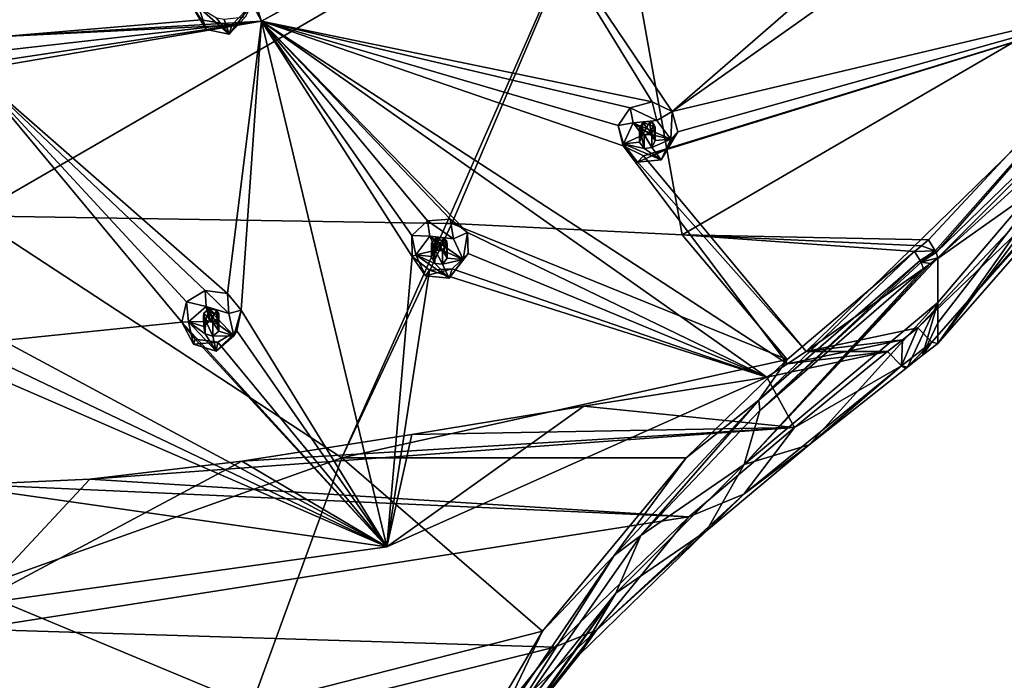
# Model space of a CAD drawing. Header units: millimetres. Extents: x -175 to 175, y 0 to 247.
# Tile 178 of 185: x 1 to 33, y 150 to 171. Entities that reach past the tile are written whole.
import ezdxf

# ---------------------------------------------------------------- set-up
doc = ezdxf.new("R2010")
doc.units = ezdxf.units.MM
doc.header["$LTSCALE"] = 65.185185
for name, color, linetype in [('160', 7, 'CONTINUOUS'), ('161', 7, 'CONTINUOUS'), ('162', 7, 'CONTINUOUS'), ('163', 7, 'CONTINUOUS'), ('164', 7, 'CONTINUOUS'), ('165', 7, 'CONTINUOUS'), ('166', 7, 'CONTINUOUS'), ('167', 7, 'CONTINUOUS'), ('168', 7, 'CONTINUOUS'), ('169', 7, 'CONTINUOUS'), ('170', 7, 'CONTINUOUS'), ('171', 7, 'CONTINUOUS'), ('172', 7, 'CONTINUOUS'), ('173', 7, 'CONTINUOUS'), ('174', 7, 'CONTINUOUS'), ('18', 7, 'CONTINUOUS'), ('27', 7, 'CONTINUOUS'), ('28', 7, 'CONTINUOUS'), ('30', 7, 'CONTINUOUS'), ('32', 7, 'CONTINUOUS'), ('34', 7, 'CONTINUOUS'), ('370', 7, 'CONTINUOUS'), ('371', 7, 'CONTINUOUS'), ('373', 7, 'CONTINUOUS'), ('43', 7, 'CONTINUOUS'), ('430', 7, 'CONTINUOUS'), ('431', 7, 'CONTINUOUS'), ('433', 7, 'CONTINUOUS'), ('436', 7, 'CONTINUOUS'), ('49', 7, 'CONTINUOUS'), ('50', 7, 'CONTINUOUS'), ('51', 7, 'CONTINUOUS'), ('67', 7, 'CONTINUOUS'), ('68', 7, 'CONTINUOUS'), ('69', 7, 'CONTINUOUS'), ('92', 7, 'CONTINUOUS')]:
    doc.layers.add(name, color=color, linetype=linetype)

msp = doc.modelspace()

# ---------------------------------------------------------------- linework, layer by layer
at = {"layer": '160', "linetype": 'CONTINUOUS'}
for points in [[(20.879, 167.879, 17.947), (20.781, 168.355, 16.692), (20.402, 167.795, 16.447), (20.879, 167.879, 17.947)], [(20.574, 167.218, 17.769), (20.879, 167.879, 17.947), (20.402, 167.795, 16.447), (20.574, 167.218, 17.769)], [(20.563, 167.157, 16.031), (20.574, 167.218, 17.769), (20.402, 167.795, 16.447), (20.563, 167.157, 16.031)], [(21.015, 166.632, 17.612), (20.574, 167.218, 17.769), (20.563, 167.157, 16.031), (21.015, 166.632, 17.612)], [(21.207, 166.838, 15.695), (21.015, 166.632, 17.612), (20.563, 167.157, 16.031), (21.207, 166.838, 15.695)], [(21.761, 166.707, 17.632), (21.015, 166.632, 17.612), (21.908, 167.03, 15.648), (21.761, 166.707, 17.632)], [(21.908, 167.03, 15.648), (21.015, 166.632, 17.612), (21.207, 166.838, 15.695), (21.908, 167.03, 15.648)]]:
    msp.add_3dface(points, dxfattribs=at)
at = {"layer": '161', "linetype": 'CONTINUOUS'}
for points in [[(20.879, 167.879, 17.947), (20.574, 167.218, 17.769), (21.173, 167.489, 17.842), (20.879, 167.879, 17.947)], [(21.625, 167.955, 17.967), (20.879, 167.879, 17.947), (22.066, 167.369, 17.81), (21.625, 167.955, 17.967)], [(22.066, 167.369, 17.81), (20.879, 167.879, 17.947), (21.422, 167.514, 17.849), (22.066, 167.369, 17.81)], [(21.422, 167.514, 17.849), (20.879, 167.879, 17.947), (21.173, 167.489, 17.842), (21.422, 167.514, 17.849)], [(21.173, 167.489, 17.842), (20.574, 167.218, 17.769), (21.072, 167.268, 17.783), (21.173, 167.489, 17.842)], [(21.569, 167.319, 17.796), (22.066, 167.369, 17.81), (21.422, 167.514, 17.849), (21.569, 167.319, 17.796)], [(21.072, 167.268, 17.783), (20.574, 167.218, 17.769), (21.219, 167.073, 17.73), (21.072, 167.268, 17.783)], [(20.574, 167.218, 17.769), (21.015, 166.632, 17.612), (21.761, 166.707, 17.632), (20.574, 167.218, 17.769)], [(20.574, 167.218, 17.769), (21.761, 166.707, 17.632), (21.219, 167.073, 17.73), (20.574, 167.218, 17.769)], [(21.761, 166.707, 17.632), (21.467, 167.098, 17.737), (21.219, 167.073, 17.73), (21.761, 166.707, 17.632)], [(21.761, 166.707, 17.632), (22.066, 167.369, 17.81), (21.467, 167.098, 17.737), (21.761, 166.707, 17.632)], [(21.467, 167.098, 17.737), (22.066, 167.369, 17.81), (21.569, 167.319, 17.796), (21.467, 167.098, 17.737)]]:
    msp.add_3dface(points, dxfattribs=at)
at = {"layer": '162', "linetype": 'CONTINUOUS'}
for points in [[(21.173, 167.893, 16.333), (21.072, 167.268, 17.783), (21.071, 167.687, 16.235), (21.173, 167.893, 16.333)], [(21.173, 167.489, 17.842), (21.072, 167.268, 17.783), (21.173, 167.893, 16.333), (21.173, 167.489, 17.842)], [(21.071, 167.687, 16.235), (21.072, 167.268, 17.783), (21.118, 167.579, 16.16), (21.071, 167.687, 16.235)], [(21.072, 167.268, 17.783), (21.219, 167.073, 17.73), (21.118, 167.579, 16.16), (21.072, 167.268, 17.783)], [(21.118, 167.579, 16.16), (21.219, 167.073, 17.73), (21.222, 167.51, 16.095), (21.118, 167.579, 16.16)], [(21.219, 167.073, 17.73), (21.467, 167.098, 17.737), (21.222, 167.51, 16.095), (21.219, 167.073, 17.73)], [(21.467, 167.098, 17.737), (21.467, 167.547, 16.061), (21.222, 167.51, 16.095), (21.467, 167.098, 17.737)]]:
    msp.add_3dface(points, dxfattribs=at)
at = {"layer": '163', "linetype": 'CONTINUOUS'}
for points in [[(20.781, 168.355, 16.692), (21.625, 167.955, 17.967), (21.474, 168.547, 16.648), (20.781, 168.355, 16.692)], [(20.781, 168.355, 16.692), (20.879, 167.879, 17.947), (21.625, 167.955, 17.967), (20.781, 168.355, 16.692)], [(21.474, 168.547, 16.648), (21.625, 167.955, 17.967), (22.113, 168.244, 16.322), (21.474, 168.547, 16.648)], [(21.625, 167.955, 17.967), (22.066, 167.369, 17.81), (22.113, 168.244, 16.322), (21.625, 167.955, 17.967)], [(22.113, 168.244, 16.322), (22.066, 167.369, 17.81), (22.289, 167.598, 15.899), (22.113, 168.244, 16.322)], [(21.761, 166.707, 17.632), (21.908, 167.03, 15.648), (22.289, 167.598, 15.899), (21.761, 166.707, 17.632)], [(22.066, 167.369, 17.81), (21.761, 166.707, 17.632), (22.289, 167.598, 15.899), (22.066, 167.369, 17.81)]]:
    msp.add_3dface(points, dxfattribs=at)
at = {"layer": '164', "linetype": 'CONTINUOUS'}
for points in [[(21.422, 167.514, 17.849), (21.173, 167.489, 17.842), (21.418, 167.931, 16.3), (21.422, 167.514, 17.849)], [(21.173, 167.489, 17.842), (21.173, 167.893, 16.333), (21.418, 167.931, 16.3), (21.173, 167.489, 17.842)], [(21.522, 167.863, 16.236), (21.422, 167.514, 17.849), (21.418, 167.931, 16.3), (21.522, 167.863, 16.236)], [(21.569, 167.319, 17.796), (21.422, 167.514, 17.849), (21.522, 167.863, 16.236), (21.569, 167.319, 17.796)], [(21.467, 167.547, 16.061), (21.569, 167.319, 17.796), (21.569, 167.754, 16.16), (21.467, 167.547, 16.061)], [(21.569, 167.754, 16.16), (21.569, 167.319, 17.796), (21.522, 167.863, 16.236), (21.569, 167.754, 16.16)], [(21.467, 167.098, 17.737), (21.569, 167.319, 17.796), (21.467, 167.547, 16.061), (21.467, 167.098, 17.737)]]:
    msp.add_3dface(points, dxfattribs=at)
at = {"layer": '165', "linetype": 'CONTINUOUS'}
for points in [[(14.448, 164.293, 16.986), (14.38, 164.786, 15.735), (13.884, 164.315, 15.514), (14.448, 164.293, 16.986)], [(14.007, 163.707, 16.828), (14.448, 164.293, 16.986), (13.884, 164.315, 15.514), (14.007, 163.707, 16.828)], [(13.891, 163.659, 15.094), (14.007, 163.707, 16.828), (13.884, 164.315, 15.514), (13.891, 163.659, 15.094)], [(14.312, 163.045, 16.651), (14.007, 163.707, 16.828), (13.891, 163.659, 15.094), (14.312, 163.045, 16.651)], [(14.438, 163.22, 14.726), (14.312, 163.045, 16.651), (13.891, 163.659, 15.094), (14.438, 163.22, 14.726)], [(15.058, 162.969, 16.631), (14.312, 163.045, 16.651), (15.16, 163.266, 14.64), (15.058, 162.969, 16.631)], [(15.16, 163.266, 14.64), (14.312, 163.045, 16.651), (14.438, 163.22, 14.726), (15.16, 163.266, 14.64)]]:
    msp.add_3dface(points, dxfattribs=at)
at = {"layer": '166', "linetype": 'CONTINUOUS'}
for points in [[(14.448, 164.293, 16.986), (14.007, 163.707, 16.828), (14.652, 163.852, 16.867), (14.448, 164.293, 16.986)], [(15.194, 164.217, 16.965), (14.448, 164.293, 16.986), (15.499, 163.555, 16.788), (15.194, 164.217, 16.965)], [(15.499, 163.555, 16.788), (14.448, 164.293, 16.986), (14.9, 163.826, 16.861), (15.499, 163.555, 16.788)], [(14.9, 163.826, 16.861), (14.448, 164.293, 16.986), (14.652, 163.852, 16.867), (14.9, 163.826, 16.861)], [(14.652, 163.852, 16.867), (14.007, 163.707, 16.828), (14.505, 163.656, 16.815), (14.652, 163.852, 16.867)], [(14.007, 163.707, 16.828), (14.312, 163.045, 16.651), (15.058, 162.969, 16.631), (14.007, 163.707, 16.828)], [(14.007, 163.707, 16.828), (15.058, 162.969, 16.631), (14.606, 163.436, 16.756), (14.007, 163.707, 16.828)], [(14.505, 163.656, 16.815), (14.007, 163.707, 16.828), (14.606, 163.436, 16.756), (14.505, 163.656, 16.815)], [(15.002, 163.606, 16.801), (15.499, 163.555, 16.788), (14.9, 163.826, 16.861), (15.002, 163.606, 16.801)], [(15.058, 162.969, 16.631), (14.855, 163.411, 16.749), (14.606, 163.436, 16.756), (15.058, 162.969, 16.631)], [(14.855, 163.411, 16.749), (15.499, 163.555, 16.788), (15.002, 163.606, 16.801), (14.855, 163.411, 16.749)], [(15.058, 162.969, 16.631), (15.499, 163.555, 16.788), (14.855, 163.411, 16.749), (15.058, 162.969, 16.631)]]:
    msp.add_3dface(points, dxfattribs=at)
at = {"layer": '167', "linetype": 'CONTINUOUS'}
for points in [[(14.652, 163.852, 16.867), (14.505, 163.656, 16.815), (14.652, 164.256, 15.359), (14.652, 163.852, 16.867)], [(14.652, 164.256, 15.359), (14.505, 163.656, 16.815), (14.505, 164.076, 15.267), (14.652, 164.256, 15.359)], [(14.505, 164.076, 15.267), (14.505, 163.656, 16.815), (14.525, 163.96, 15.19), (14.505, 164.076, 15.267)], [(14.505, 163.656, 16.815), (14.606, 163.436, 16.756), (14.525, 163.96, 15.19), (14.505, 163.656, 16.815)], [(14.525, 163.96, 15.19), (14.606, 163.436, 16.756), (14.609, 163.872, 15.12), (14.525, 163.96, 15.19)], [(14.606, 163.436, 16.756), (14.855, 163.411, 16.749), (14.609, 163.872, 15.12), (14.606, 163.436, 16.756)], [(14.855, 163.411, 16.749), (14.855, 163.86, 15.073), (14.609, 163.872, 15.12), (14.855, 163.411, 16.749)]]:
    msp.add_3dface(points, dxfattribs=at)
at = {"layer": '168', "linetype": 'CONTINUOUS'}
for points in [[(14.38, 164.786, 15.735), (15.194, 164.217, 16.965), (15.094, 164.835, 15.653), (14.38, 164.786, 15.735)], [(14.38, 164.786, 15.735), (14.448, 164.293, 16.986), (15.194, 164.217, 16.965), (14.38, 164.786, 15.735)], [(15.094, 164.835, 15.653), (15.194, 164.217, 16.965), (15.64, 164.411, 15.296), (15.094, 164.835, 15.653)], [(15.194, 164.217, 16.965), (15.499, 163.555, 16.788), (15.64, 164.411, 15.296), (15.194, 164.217, 16.965)], [(15.64, 164.411, 15.296), (15.499, 163.555, 16.788), (15.66, 163.745, 14.866), (15.64, 164.411, 15.296)], [(15.058, 162.969, 16.631), (15.16, 163.266, 14.64), (15.66, 163.745, 14.866), (15.058, 162.969, 16.631)], [(15.499, 163.555, 16.788), (15.058, 162.969, 16.631), (15.66, 163.745, 14.866), (15.499, 163.555, 16.788)]]:
    msp.add_3dface(points, dxfattribs=at)
at = {"layer": '169', "linetype": 'CONTINUOUS'}
for points in [[(14.652, 163.852, 16.867), (14.652, 164.256, 15.359), (14.897, 164.244, 15.312), (14.652, 163.852, 16.867)], [(14.9, 163.826, 16.861), (14.652, 163.852, 16.867), (14.897, 164.244, 15.312), (14.9, 163.826, 16.861)], [(14.855, 163.86, 15.073), (15.002, 163.606, 16.801), (15.002, 164.041, 15.166), (14.855, 163.86, 15.073)], [(14.981, 164.157, 15.243), (14.9, 163.826, 16.861), (14.897, 164.244, 15.312), (14.981, 164.157, 15.243)], [(15.002, 163.606, 16.801), (14.9, 163.826, 16.861), (14.981, 164.157, 15.243), (15.002, 163.606, 16.801)], [(15.002, 164.041, 15.166), (15.002, 163.606, 16.801), (14.981, 164.157, 15.243), (15.002, 164.041, 15.166)], [(14.855, 163.411, 16.749), (15.002, 163.606, 16.801), (14.855, 163.86, 15.073), (14.855, 163.411, 16.749)]]:
    msp.add_3dface(points, dxfattribs=at)
at = {"layer": '170', "linetype": 'CONTINUOUS'}
for points in [[(7.386, 162.076, 16.392), (7.351, 162.579, 15.144), (6.758, 162.219, 14.952), (7.386, 162.076, 16.392)], [(6.611, 161.577, 14.536), (6.828, 161.592, 16.262), (6.758, 162.219, 14.952), (6.611, 161.577, 14.536)], [(6.828, 161.592, 16.262), (7.386, 162.076, 16.392), (6.758, 162.219, 14.952), (6.828, 161.592, 16.262)], [(6.984, 160.883, 16.072), (6.828, 161.592, 16.262), (6.611, 161.577, 14.536), (6.984, 160.883, 16.072)], [(7.038, 161.039, 14.141), (6.984, 160.883, 16.072), (6.611, 161.577, 14.536), (7.038, 161.039, 14.141)], [(7.749, 160.941, 14.017), (6.984, 160.883, 16.072), (7.038, 161.039, 14.141), (7.749, 160.941, 14.017)], [(7.697, 160.659, 16.012), (6.984, 160.883, 16.072), (7.749, 160.941, 14.017), (7.697, 160.659, 16.012)]]:
    msp.add_3dface(points, dxfattribs=at)
at = {"layer": '171', "linetype": 'CONTINUOUS'}
for points in [[(7.386, 162.076, 16.392), (6.828, 161.592, 16.262), (7.489, 161.604, 16.265), (7.386, 162.076, 16.392)], [(8.099, 161.852, 16.332), (7.386, 162.076, 16.392), (8.255, 161.144, 16.142), (8.099, 161.852, 16.332)], [(8.255, 161.144, 16.142), (7.386, 162.076, 16.392), (7.727, 161.529, 16.245), (8.255, 161.144, 16.142)], [(7.727, 161.529, 16.245), (7.386, 162.076, 16.392), (7.489, 161.604, 16.265), (7.727, 161.529, 16.245)], [(7.489, 161.604, 16.265), (6.828, 161.592, 16.262), (7.304, 161.442, 16.222), (7.489, 161.604, 16.265)], [(6.828, 161.592, 16.262), (6.984, 160.883, 16.072), (7.697, 160.659, 16.012), (6.828, 161.592, 16.262)], [(6.828, 161.592, 16.262), (7.697, 160.659, 16.012), (7.356, 161.206, 16.158), (6.828, 161.592, 16.262)], [(7.304, 161.442, 16.222), (6.828, 161.592, 16.262), (7.356, 161.206, 16.158), (7.304, 161.442, 16.222)], [(7.779, 161.293, 16.182), (8.255, 161.144, 16.142), (7.727, 161.529, 16.245), (7.779, 161.293, 16.182)], [(7.697, 160.659, 16.012), (7.593, 161.131, 16.138), (7.356, 161.206, 16.158), (7.697, 160.659, 16.012)], [(7.593, 161.131, 16.138), (8.255, 161.144, 16.142), (7.779, 161.293, 16.182), (7.593, 161.131, 16.138)], [(7.697, 160.659, 16.012), (8.255, 161.144, 16.142), (7.593, 161.131, 16.138), (7.697, 160.659, 16.012)]]:
    msp.add_3dface(points, dxfattribs=at)
at = {"layer": '172', "linetype": 'CONTINUOUS'}
for points in [[(7.305, 161.861, 14.673), (7.304, 161.442, 16.222), (7.297, 161.745, 14.596), (7.305, 161.861, 14.673)], [(7.489, 161.604, 16.265), (7.304, 161.442, 16.222), (7.489, 162.008, 14.756), (7.489, 161.604, 16.265)], [(7.489, 162.008, 14.756), (7.304, 161.442, 16.222), (7.305, 161.861, 14.673), (7.489, 162.008, 14.756)], [(7.304, 161.442, 16.222), (7.356, 161.206, 16.158), (7.297, 161.745, 14.596), (7.304, 161.442, 16.222)], [(7.297, 161.745, 14.596), (7.356, 161.206, 16.158), (7.358, 161.642, 14.523), (7.297, 161.745, 14.596)], [(7.356, 161.206, 16.158), (7.593, 161.131, 16.138), (7.358, 161.642, 14.523), (7.356, 161.206, 16.158)], [(7.593, 161.131, 16.138), (7.593, 161.581, 14.462), (7.358, 161.642, 14.523), (7.593, 161.131, 16.138)]]:
    msp.add_3dface(points, dxfattribs=at)
at = {"layer": '173', "linetype": 'CONTINUOUS'}
for points in [[(7.351, 162.579, 15.144), (7.386, 162.076, 16.392), (8.099, 161.852, 16.332), (7.351, 162.579, 15.144)], [(7.351, 162.579, 15.144), (8.099, 161.852, 16.332), (8.054, 162.485, 15.024), (7.351, 162.579, 15.144)], [(8.054, 162.485, 15.024), (8.099, 161.852, 16.332), (8.484, 161.962, 14.639), (8.054, 162.485, 15.024)], [(8.099, 161.852, 16.332), (8.255, 161.144, 16.142), (8.484, 161.962, 14.639), (8.099, 161.852, 16.332)], [(8.484, 161.962, 14.639), (8.255, 161.144, 16.142), (8.347, 161.308, 14.213), (8.484, 161.962, 14.639)], [(7.697, 160.659, 16.012), (7.749, 160.941, 14.017), (8.347, 161.308, 14.213), (7.697, 160.659, 16.012)], [(8.255, 161.144, 16.142), (7.697, 160.659, 16.012), (8.347, 161.308, 14.213), (8.255, 161.144, 16.142)]]:
    msp.add_3dface(points, dxfattribs=at)
at = {"layer": '174', "linetype": 'CONTINUOUS'}
for points in [[(7.489, 161.604, 16.265), (7.489, 162.008, 14.756), (7.724, 161.947, 14.697), (7.489, 161.604, 16.265)], [(7.727, 161.529, 16.245), (7.489, 161.604, 16.265), (7.724, 161.947, 14.697), (7.727, 161.529, 16.245)], [(7.786, 161.845, 14.623), (7.727, 161.529, 16.245), (7.724, 161.947, 14.697), (7.786, 161.845, 14.623)], [(7.779, 161.293, 16.182), (7.727, 161.529, 16.245), (7.786, 161.845, 14.623), (7.779, 161.293, 16.182)], [(7.778, 161.728, 14.546), (7.779, 161.293, 16.182), (7.786, 161.845, 14.623), (7.778, 161.728, 14.546)], [(7.593, 161.581, 14.462), (7.779, 161.293, 16.182), (7.778, 161.728, 14.546), (7.593, 161.581, 14.462)], [(7.593, 161.131, 16.138), (7.779, 161.293, 16.182), (7.593, 161.581, 14.462), (7.593, 161.131, 16.138)]]:
    msp.add_3dface(points, dxfattribs=at)
at = {"layer": '18', "linetype": 'CONTINUOUS'}
for points in [[(42.28, 174.38, 12.915), (30.5, 160.907, 9.305), (40.407, 174.102, 2.12), (42.28, 174.38, 12.915)], [(40.407, 174.102, 2.12), (30.5, 160.907, 9.305), (35.868, 168.488, 0.578), (40.407, 174.102, 2.12)], [(35.868, 168.488, 0.578), (30.5, 160.907, 9.305), (30.5, 161.554, 6.89), (35.868, 168.488, 0.578)], [(30.5, 163.615, -0.801), (35.868, 168.488, 0.578), (30.5, 162.202, 4.474), (30.5, 163.615, -0.801)], [(30.5, 162.202, 4.474), (35.868, 168.488, 0.578), (30.5, 161.554, 6.89), (30.5, 162.202, 4.474)]]:
    msp.add_3dface(points, dxfattribs=at)
at = {"layer": '27', "linetype": 'CONTINUOUS'}
for points in [[(0, 178.017, -5.8), (20.224, 176.647, -3.966), (0, 164.943, -7.633), (0, 178.017, -5.8)], [(0, 164.943, -7.633), (20.224, 176.647, -3.966), (14.973, 164.701, -6.019), (0, 164.943, -7.633)], [(14.973, 164.701, -6.019), (20.224, 176.647, -3.966), (15.149, 164.695, -5.984), (14.973, 164.701, -6.019)], [(15.149, 164.695, -5.984), (20.224, 176.647, -3.966), (22.419, 164.341, -4.168), (15.149, 164.695, -5.984)], [(20.224, 176.647, -3.966), (39.764, 174.435, 1.264), (22.419, 164.341, -4.168), (20.224, 176.647, -3.966)], [(39.764, 174.435, 1.264), (30.21, 164.179, -1.522), (22.419, 164.341, -4.168), (39.764, 174.435, 1.264)], [(22.419, 164.341, -4.168), (30.21, 164.179, -1.522), (29.984, 163.995, -1.571), (22.419, 164.341, -4.168)], [(29.766, 163.816, -1.617), (22.419, 164.341, -4.168), (29.984, 163.995, -1.571), (29.766, 163.816, -1.617)]]:
    msp.add_3dface(points, dxfattribs=at)
at = {"layer": '28', "linetype": 'CONTINUOUS'}
for points in [[(0, 164.943, -7.633), (14.973, 164.701, -6.019), (11.669, 157.292, -7.13), (0, 164.943, -7.633)], [(0, 164.943, -7.633), (11.669, 157.292, -7.13), (0, 153.125, -9.102), (0, 164.943, -7.633)], [(14.973, 164.701, -6.019), (15.149, 164.695, -5.984), (11.669, 157.292, -7.13), (14.973, 164.701, -6.019)], [(15.149, 164.695, -5.984), (25.743, 160.401, -2.535), (11.669, 157.292, -7.13), (15.149, 164.695, -5.984)], [(15.149, 164.695, -5.984), (22.419, 164.341, -4.168), (25.743, 160.401, -2.535), (15.149, 164.695, -5.984)], [(22.419, 164.341, -4.168), (29.766, 163.816, -1.617), (25.743, 160.401, -2.535), (22.419, 164.341, -4.168)], [(25.743, 160.401, -2.535), (22.549, 157.293, -3.374), (11.669, 157.292, -7.13), (25.743, 160.401, -2.535)], [(11.669, 157.292, -7.13), (8.82, 149.456, -8.346), (0, 153.125, -9.102), (11.669, 157.292, -7.13)], [(11.669, 157.292, -7.13), (18.01, 151.81, -4.852), (8.82, 149.456, -8.346), (11.669, 157.292, -7.13)], [(22.549, 157.293, -3.374), (18.01, 151.81, -4.852), (11.669, 157.292, -7.13), (22.549, 157.293, -3.374)], [(0, 153.125, -9.102), (8.82, 149.456, -8.346), (0, 141.287, -10.394), (0, 153.125, -9.102)], [(18.01, 151.81, -4.852), (15.223, 147.061, -6.114), (8.82, 149.456, -8.346), (18.01, 151.81, -4.852)]]:
    msp.add_3dface(points, dxfattribs=at)
at = {"layer": '30', "linetype": 'CONTINUOUS'}
for points in [[(30.5, 163.615, -0.801), (30.5, 162.202, 4.474), (24.381, 157.08, 2.935), (30.5, 163.615, -0.801)], [(30.5, 163.615, -0.801), (24.381, 157.08, 2.935), (30.273, 163.438, -0.852), (30.5, 163.615, -0.801)], [(24.381, 157.08, 2.935), (30.052, 163.264, -0.9), (30.273, 163.438, -0.852), (24.381, 157.08, 2.935)], [(24.882, 158.789, -2.099), (30.052, 163.264, -0.9), (24.381, 157.08, 2.935), (24.882, 158.789, -2.099)], [(21.113, 154.836, -3.136), (24.882, 158.789, -2.099), (24.381, 157.08, 2.935), (21.113, 154.836, -3.136)], [(20.33, 153.008, 1.677), (21.113, 154.836, -3.136), (24.381, 157.08, 2.935), (20.33, 153.008, 1.677)], [(16.433, 148.116, -4.879), (21.113, 154.836, -3.136), (20.33, 153.008, 1.677), (16.433, 148.116, -4.879)], [(15.971, 146.828, 0.071), (16.433, 148.116, -4.879), (20.33, 153.008, 1.677), (15.971, 146.828, 0.071)]]:
    msp.add_3dface(points, dxfattribs=at)
at = {"layer": '32', "linetype": 'CONTINUOUS'}
for points in [[(24.381, 157.08, 2.935), (30.5, 162.202, 4.474), (26.435, 157.696, 8.369), (24.381, 157.08, 2.935)], [(30.5, 162.202, 4.474), (29.541, 160.155, 9.106), (26.435, 157.696, 8.369), (30.5, 162.202, 4.474)], [(29.541, 160.155, 9.106), (30.5, 162.202, 4.474), (30.019, 160.53, 9.205), (29.541, 160.155, 9.106)], [(30.5, 162.202, 4.474), (30.5, 161.554, 6.89), (30.019, 160.53, 9.205), (30.5, 162.202, 4.474)], [(30.5, 161.554, 6.89), (30.5, 160.907, 9.305), (30.019, 160.53, 9.205), (30.5, 161.554, 6.89)], [(23.189, 154.984, 7.432), (24.381, 157.08, 2.935), (26.435, 157.696, 8.369), (23.189, 154.984, 7.432)], [(20.33, 153.008, 1.677), (24.381, 157.08, 2.935), (23.189, 154.984, 7.432), (20.33, 153.008, 1.677)], [(19.155, 151.052, 6.133), (20.33, 153.008, 1.677), (23.189, 154.984, 7.432), (19.155, 151.052, 6.133)], [(15.971, 146.828, 0.071), (20.33, 153.008, 1.677), (16.788, 148.081, 5.354), (15.971, 146.828, 0.071)], [(16.788, 148.081, 5.354), (20.33, 153.008, 1.677), (19.155, 151.052, 6.133), (16.788, 148.081, 5.354)]]:
    msp.add_3dface(points, dxfattribs=at)
at = {"layer": '34', "linetype": 'CONTINUOUS'}
for points in [[(26.344, 160.649, 10.271), (36.765, 168.021, 12.246), (37.983, 172.009, 13.315), (26.344, 160.649, 10.271)], [(29.871, 161.399, 10.472), (36.765, 168.021, 12.246), (26.344, 160.649, 10.271), (29.871, 161.399, 10.472)], [(29.389, 161.022, 10.371), (29.871, 161.399, 10.472), (26.344, 160.649, 10.271), (29.389, 161.022, 10.371)], [(26.344, 160.649, 10.271), (27.628, 160.649, 10.271), (29.389, 161.022, 10.371), (26.344, 160.649, 10.271)], [(28.913, 160.649, 10.271), (29.389, 161.022, 10.371), (27.628, 160.649, 10.271), (28.913, 160.649, 10.271)]]:
    msp.add_3dface(points, dxfattribs=at)
at = {"layer": '370', "linetype": 'CONTINUOUS'}
for points in [[(7.378, 170.836, 22.095), (7.146, 171.525, 22.279), (6.96, 171.53, 20.453), (7.378, 170.836, 22.095)], [(7.236, 171.141, 20.226), (7.378, 170.836, 22.095), (6.96, 171.53, 20.453), (7.236, 171.141, 20.226)], [(8.189, 170.973, 20.061), (7.378, 170.836, 22.095), (7.236, 171.141, 20.226), (8.189, 170.973, 20.061)], [(8.112, 170.685, 22.054), (7.378, 170.836, 22.095), (8.189, 170.973, 20.061), (8.112, 170.685, 22.054)]]:
    msp.add_3dface(points, dxfattribs=at)
at = {"layer": '371', "linetype": 'CONTINUOUS'}
for points in [[(7.146, 171.525, 22.279), (7.378, 170.836, 22.095), (8.112, 170.685, 22.054), (7.146, 171.525, 22.279)], [(7.146, 171.525, 22.279), (8.112, 170.685, 22.054), (7.713, 171.194, 22.191), (7.146, 171.525, 22.279)], [(8.112, 170.685, 22.054), (7.957, 171.144, 22.177), (7.713, 171.194, 22.191), (8.112, 170.685, 22.054)], [(8.112, 170.685, 22.054), (8.614, 171.223, 22.198), (7.957, 171.144, 22.177), (8.112, 170.685, 22.054)]]:
    msp.add_3dface(points, dxfattribs=at)
at = {"layer": '373', "linetype": 'CONTINUOUS'}
for points in [[(8.112, 170.685, 22.054), (8.189, 170.973, 20.061), (8.839, 171.644, 20.361), (8.112, 170.685, 22.054)], [(8.614, 171.223, 22.198), (8.112, 170.685, 22.054), (8.839, 171.644, 20.361), (8.614, 171.223, 22.198)]]:
    msp.add_3dface(points, dxfattribs=at)
at = {"layer": '43', "linetype": 'CONTINUOUS'}
for points in [[(25.1, 159.838, 10.053), (28.913, 160.649, 10.271), (25.748, 160.26, 10.17), (25.1, 159.838, 10.053)], [(28.913, 160.649, 10.271), (25.1, 159.838, 10.053), (25.976, 158.25, 9.54), (28.913, 160.649, 10.271)], [(28.913, 160.649, 10.271), (27.628, 160.649, 10.271), (25.748, 160.26, 10.17), (28.913, 160.649, 10.271)], [(27.628, 160.649, 10.271), (26.344, 160.649, 10.271), (25.748, 160.26, 10.17), (27.628, 160.649, 10.271)], [(25.1, 159.838, 10.053), (19.322, 158.921, 9.808), (25.976, 158.25, 9.54), (25.1, 159.838, 10.053)], [(19.322, 158.921, 9.808), (13.881, 158.028, 9.569), (25.976, 158.25, 9.54), (19.322, 158.921, 9.808)], [(8.507, 157.184, 9.342), (3.705, 156.612, 9.189), (25.976, 158.25, 9.54), (8.507, 157.184, 9.342)], [(25.976, 158.25, 9.54), (3.705, 156.612, 9.189), (22.633, 155.428, 8.535), (25.976, 158.25, 9.54)], [(13.881, 158.028, 9.569), (8.507, 157.184, 9.342), (25.976, 158.25, 9.54), (13.881, 158.028, 9.569)], [(3.705, 156.612, 9.189), (0, 156.448, 9.145), (22.633, 155.428, 8.535), (3.705, 156.612, 9.189)], [(0, 156.448, 9.145), (0, 151.87, 7.777), (22.633, 155.428, 8.535), (0, 156.448, 9.145)], [(22.633, 155.428, 8.535), (0, 151.87, 7.777), (18.385, 151.3, 7.12), (22.633, 155.428, 8.535)], [(0, 151.87, 7.777), (0, 146.733, 6.697), (18.385, 151.3, 7.12), (0, 151.87, 7.777)], [(18.385, 151.3, 7.12), (0, 146.733, 6.697), (15.972, 148.286, 6.305), (18.385, 151.3, 7.12)]]:
    msp.add_3dface(points, dxfattribs=at)
at = {"layer": '430', "linetype": 'CONTINUOUS'}
for points in [[(0.973, 180.263, 24.819), (0.851, 179.797, 24.623), (7.236, 171.141, 20.226), (0.973, 180.263, 24.819)], [(0.973, 180.263, 24.819), (7.236, 171.141, 20.226), (6.96, 171.53, 20.453), (0.973, 180.263, 24.819)], [(7.236, 171.141, 20.226), (0.851, 179.797, 24.623), (0.971, 170.614, 20.207), (7.236, 171.141, 20.226)], [(21.474, 168.547, 16.648), (17.165, 175.571, 21.24), (9.133, 171.091, 20.04), (21.474, 168.547, 16.648)], [(17.165, 175.571, 21.24), (15.576, 174.609, 21.035), (9.133, 171.091, 20.04), (17.165, 175.571, 21.24)], [(22.113, 168.244, 16.322), (26.337, 171.918, 17.307), (17.165, 175.571, 21.24), (22.113, 168.244, 16.322)], [(21.474, 168.547, 16.648), (22.113, 168.244, 16.322), (17.165, 175.571, 21.24), (21.474, 168.547, 16.648)], [(15.576, 174.609, 21.035), (8.807, 172.11, 20.608), (9.133, 171.091, 20.04), (15.576, 174.609, 21.035)], [(8.807, 172.11, 20.608), (8.839, 171.644, 20.361), (9.133, 171.091, 20.04), (8.807, 172.11, 20.608)], [(26.344, 160.649, 10.271), (37.983, 172.009, 13.315), (21.207, 166.838, 15.695), (26.344, 160.649, 10.271)], [(37.983, 172.009, 13.315), (21.908, 167.03, 15.648), (21.207, 166.838, 15.695), (37.983, 172.009, 13.315)], [(21.908, 167.03, 15.648), (37.983, 172.009, 13.315), (22.289, 167.598, 15.899), (21.908, 167.03, 15.648)], [(37.983, 172.009, 13.315), (27.048, 171.737, 17.008), (22.113, 168.244, 16.322), (37.983, 172.009, 13.315)], [(37.983, 172.009, 13.315), (22.113, 168.244, 16.322), (22.289, 167.598, 15.899), (37.983, 172.009, 13.315)], [(27.048, 171.737, 17.008), (26.337, 171.918, 17.307), (22.113, 168.244, 16.322), (27.048, 171.737, 17.008)], [(8.839, 171.644, 20.361), (8.189, 170.973, 20.061), (9.133, 171.091, 20.04), (8.839, 171.644, 20.361)], [(8.189, 170.973, 20.061), (7.236, 171.141, 20.226), (0.971, 170.614, 20.207), (8.189, 170.973, 20.061)], [(0, 169.72, 19.725), (0, 169.536, 19.623), (9.133, 171.091, 20.04), (0, 169.72, 19.725)], [(0.843, 170.162, 19.964), (0, 169.72, 19.725), (9.133, 171.091, 20.04), (0.843, 170.162, 19.964)], [(0, 169.536, 19.623), (8.054, 162.485, 15.024), (9.133, 171.091, 20.04), (0, 169.536, 19.623)], [(0.971, 170.614, 20.207), (0.843, 170.162, 19.964), (9.133, 171.091, 20.04), (0.971, 170.614, 20.207)], [(8.189, 170.973, 20.061), (0.971, 170.614, 20.207), (9.133, 171.091, 20.04), (8.189, 170.973, 20.061)], [(8.054, 162.485, 15.024), (8.484, 161.962, 14.639), (9.133, 171.091, 20.04), (8.054, 162.485, 15.024)], [(8.484, 161.962, 14.639), (13.091, 154.478, 8.617), (9.133, 171.091, 20.04), (8.484, 161.962, 14.639)], [(25.1, 159.838, 10.053), (25.748, 160.26, 10.17), (9.133, 171.091, 20.04), (25.1, 159.838, 10.053)], [(15.64, 164.411, 15.296), (25.1, 159.838, 10.053), (9.133, 171.091, 20.04), (15.64, 164.411, 15.296)], [(25.748, 160.26, 10.17), (20.563, 167.157, 16.031), (9.133, 171.091, 20.04), (25.748, 160.26, 10.17)], [(13.091, 154.478, 8.617), (13.891, 163.659, 15.094), (9.133, 171.091, 20.04), (13.091, 154.478, 8.617)], [(20.402, 167.795, 16.447), (20.781, 168.355, 16.692), (9.133, 171.091, 20.04), (20.402, 167.795, 16.447)], [(20.781, 168.355, 16.692), (21.474, 168.547, 16.648), (9.133, 171.091, 20.04), (20.781, 168.355, 16.692)], [(20.563, 167.157, 16.031), (20.402, 167.795, 16.447), (9.133, 171.091, 20.04), (20.563, 167.157, 16.031)], [(13.884, 164.315, 15.514), (14.38, 164.786, 15.735), (9.133, 171.091, 20.04), (13.884, 164.315, 15.514)], [(14.38, 164.786, 15.735), (15.094, 164.835, 15.653), (9.133, 171.091, 20.04), (14.38, 164.786, 15.735)], [(13.891, 163.659, 15.094), (13.884, 164.315, 15.514), (9.133, 171.091, 20.04), (13.891, 163.659, 15.094)], [(15.094, 164.835, 15.653), (15.64, 164.411, 15.296), (9.133, 171.091, 20.04), (15.094, 164.835, 15.653)], [(7.351, 162.579, 15.144), (0, 169.536, 19.623), (6.758, 162.219, 14.952), (7.351, 162.579, 15.144)], [(0, 169.536, 19.623), (7.351, 162.579, 15.144), (8.054, 162.485, 15.024), (0, 169.536, 19.623)], [(0, 169.536, 19.623), (6.611, 161.577, 14.536), (6.758, 162.219, 14.952), (0, 169.536, 19.623)], [(6.611, 161.577, 14.536), (0, 169.536, 19.623), (0.957, 161.003, 14.382), (6.611, 161.577, 14.536)], [(25.748, 160.26, 10.17), (26.344, 160.649, 10.271), (20.563, 167.157, 16.031), (25.748, 160.26, 10.17)], [(26.344, 160.649, 10.271), (21.207, 166.838, 15.695), (20.563, 167.157, 16.031), (26.344, 160.649, 10.271)], [(25.1, 159.838, 10.053), (15.64, 164.411, 15.296), (15.66, 163.745, 14.866), (25.1, 159.838, 10.053)], [(13.091, 154.478, 8.617), (14.438, 163.22, 14.726), (13.891, 163.659, 15.094), (13.091, 154.478, 8.617)], [(15.16, 163.266, 14.64), (25.1, 159.838, 10.053), (15.66, 163.745, 14.866), (15.16, 163.266, 14.64)], [(13.091, 154.478, 8.617), (25.1, 159.838, 10.053), (14.438, 163.22, 14.726), (13.091, 154.478, 8.617)], [(25.1, 159.838, 10.053), (15.16, 163.266, 14.64), (14.438, 163.22, 14.726), (25.1, 159.838, 10.053)], [(13.091, 154.478, 8.617), (8.484, 161.962, 14.639), (8.347, 161.308, 14.213), (13.091, 154.478, 8.617)], [(13.091, 154.478, 8.617), (6.611, 161.577, 14.536), (0.957, 161.003, 14.382), (13.091, 154.478, 8.617)], [(13.091, 154.478, 8.617), (7.038, 161.039, 14.141), (6.611, 161.577, 14.536), (13.091, 154.478, 8.617)], [(7.749, 160.941, 14.017), (13.091, 154.478, 8.617), (8.347, 161.308, 14.213), (7.749, 160.941, 14.017)], [(13.091, 154.478, 8.617), (0.957, 161.003, 14.382), (0.669, 160.393, 13.968), (13.091, 154.478, 8.617)], [(13.091, 154.478, 8.617), (7.749, 160.941, 14.017), (7.038, 161.039, 14.141), (13.091, 154.478, 8.617)], [(0, 160.154, 13.806), (13.091, 154.478, 8.617), (0.669, 160.393, 13.968), (0, 160.154, 13.806)], [(0, 160.154, 13.806), (0, 156.337, 11.045), (13.091, 154.478, 8.617), (0, 160.154, 13.806)], [(0, 156.337, 11.045), (0, 152.64, 8.125), (13.091, 154.478, 8.617), (0, 156.337, 11.045)]]:
    msp.add_3dface(points, dxfattribs=at)
at = {"layer": '431', "linetype": 'CONTINUOUS'}
for points in [[(7.305, 161.861, 14.673), (7.297, 161.745, 14.596), (7.358, 161.642, 14.523), (7.305, 161.861, 14.673)], [(7.593, 161.581, 14.462), (7.489, 162.008, 14.756), (7.305, 161.861, 14.673), (7.593, 161.581, 14.462)], [(7.593, 161.581, 14.462), (7.305, 161.861, 14.673), (7.358, 161.642, 14.523), (7.593, 161.581, 14.462)], [(7.489, 162.008, 14.756), (7.593, 161.581, 14.462), (7.778, 161.728, 14.546), (7.489, 162.008, 14.756)], [(7.489, 162.008, 14.756), (7.778, 161.728, 14.546), (7.724, 161.947, 14.697), (7.489, 162.008, 14.756)], [(7.778, 161.728, 14.546), (7.786, 161.845, 14.623), (7.724, 161.947, 14.697), (7.778, 161.728, 14.546)]]:
    msp.add_3dface(points, dxfattribs=at)
at = {"layer": '433', "linetype": 'CONTINUOUS'}
for points in [[(14.855, 163.86, 15.073), (14.652, 164.256, 15.359), (14.505, 164.076, 15.267), (14.855, 163.86, 15.073)], [(14.855, 163.86, 15.073), (14.505, 164.076, 15.267), (14.609, 163.872, 15.12), (14.855, 163.86, 15.073)], [(14.505, 164.076, 15.267), (14.525, 163.96, 15.19), (14.609, 163.872, 15.12), (14.505, 164.076, 15.267)], [(14.652, 164.256, 15.359), (14.855, 163.86, 15.073), (15.002, 164.041, 15.166), (14.652, 164.256, 15.359)], [(14.652, 164.256, 15.359), (15.002, 164.041, 15.166), (14.897, 164.244, 15.312), (14.652, 164.256, 15.359)], [(15.002, 164.041, 15.166), (14.981, 164.157, 15.243), (14.897, 164.244, 15.312), (15.002, 164.041, 15.166)]]:
    msp.add_3dface(points, dxfattribs=at)
at = {"layer": '436', "linetype": 'CONTINUOUS'}
for points in [[(21.467, 167.547, 16.061), (21.173, 167.893, 16.333), (21.071, 167.687, 16.235), (21.467, 167.547, 16.061)], [(21.173, 167.893, 16.333), (21.569, 167.754, 16.16), (21.418, 167.931, 16.3), (21.173, 167.893, 16.333)], [(21.173, 167.893, 16.333), (21.467, 167.547, 16.061), (21.569, 167.754, 16.16), (21.173, 167.893, 16.333)], [(21.569, 167.754, 16.16), (21.522, 167.863, 16.236), (21.418, 167.931, 16.3), (21.569, 167.754, 16.16)], [(21.467, 167.547, 16.061), (21.071, 167.687, 16.235), (21.222, 167.51, 16.095), (21.467, 167.547, 16.061)], [(21.071, 167.687, 16.235), (21.118, 167.579, 16.16), (21.222, 167.51, 16.095), (21.071, 167.687, 16.235)]]:
    msp.add_3dface(points, dxfattribs=at)
at = {"layer": '49', "linetype": 'CONTINUOUS'}
for points in [[(25.743, 160.401, -2.535), (29.766, 163.816, -1.617), (24.847, 159.112, -2.582), (25.743, 160.401, -2.535)], [(29.766, 163.816, -1.617), (29.948, 163.528, -1.397), (24.847, 159.112, -2.582), (29.766, 163.816, -1.617)], [(29.948, 163.528, -1.397), (24.882, 158.789, -2.099), (24.847, 159.112, -2.582), (29.948, 163.528, -1.397)], [(29.976, 163.476, -1.335), (24.882, 158.789, -2.099), (29.948, 163.528, -1.397), (29.976, 163.476, -1.335)], [(30.052, 163.264, -0.9), (24.882, 158.789, -2.099), (29.976, 163.476, -1.335), (30.052, 163.264, -0.9)], [(22.549, 157.293, -3.374), (25.743, 160.401, -2.535), (24.847, 159.112, -2.582), (22.549, 157.293, -3.374)], [(22.549, 157.293, -3.374), (24.847, 159.112, -2.582), (20.276, 154.196, -3.876), (22.549, 157.293, -3.374)], [(24.847, 159.112, -2.582), (21.113, 154.836, -3.136), (20.276, 154.196, -3.876), (24.847, 159.112, -2.582)], [(24.882, 158.789, -2.099), (21.113, 154.836, -3.136), (24.847, 159.112, -2.582), (24.882, 158.789, -2.099)], [(18.01, 151.81, -4.852), (22.549, 157.293, -3.374), (20.276, 154.196, -3.876), (18.01, 151.81, -4.852)], [(21.113, 154.836, -3.136), (16.433, 148.116, -4.879), (20.276, 154.196, -3.876), (21.113, 154.836, -3.136)], [(20.276, 154.196, -3.876), (16.433, 148.116, -4.879), (16.523, 148.695, -5.305), (20.276, 154.196, -3.876)], [(18.01, 151.81, -4.852), (20.276, 154.196, -3.876), (16.523, 148.695, -5.305), (18.01, 151.81, -4.852)], [(15.223, 147.061, -6.114), (18.01, 151.81, -4.852), (16.523, 148.695, -5.305), (15.223, 147.061, -6.114)]]:
    msp.add_3dface(points, dxfattribs=at)
at = {"layer": '50', "linetype": 'CONTINUOUS'}
for points in [[(29.766, 163.816, -1.617), (29.984, 163.995, -1.571), (30.423, 163.832, -1.24), (29.766, 163.816, -1.617)], [(29.984, 163.995, -1.571), (30.21, 164.179, -1.522), (30.423, 163.832, -1.24), (29.984, 163.995, -1.571)], [(29.948, 163.528, -1.397), (29.766, 163.816, -1.617), (30.423, 163.832, -1.24), (29.948, 163.528, -1.397)], [(29.976, 163.476, -1.335), (29.948, 163.528, -1.397), (30.423, 163.832, -1.24), (29.976, 163.476, -1.335)], [(30.448, 163.781, -1.17), (29.976, 163.476, -1.335), (30.423, 163.832, -1.24), (30.448, 163.781, -1.17)], [(30.5, 163.615, -0.801), (29.976, 163.476, -1.335), (30.448, 163.781, -1.17), (30.5, 163.615, -0.801)], [(30.5, 163.615, -0.801), (30.273, 163.438, -0.852), (29.976, 163.476, -1.335), (30.5, 163.615, -0.801)], [(30.273, 163.438, -0.852), (30.052, 163.264, -0.9), (29.976, 163.476, -1.335), (30.273, 163.438, -0.852)]]:
    msp.add_3dface(points, dxfattribs=at)
at = {"layer": '51', "linetype": 'CONTINUOUS'}
for points in [[(30.21, 164.179, -1.522), (39.764, 174.435, 1.264), (30.423, 163.832, -1.24), (30.21, 164.179, -1.522)], [(39.764, 174.435, 1.264), (30.448, 163.781, -1.17), (30.423, 163.832, -1.24), (39.764, 174.435, 1.264)], [(30.448, 163.781, -1.17), (39.764, 174.435, 1.264), (37.372, 170.497, 0.609), (30.448, 163.781, -1.17)], [(30.5, 163.615, -0.801), (30.448, 163.781, -1.17), (37.372, 170.497, 0.609), (30.5, 163.615, -0.801)], [(35.868, 168.488, 0.578), (30.5, 163.615, -0.801), (37.372, 170.497, 0.609), (35.868, 168.488, 0.578)]]:
    msp.add_3dface(points, dxfattribs=at)
at = {"layer": '67', "linetype": 'CONTINUOUS'}
for points in [[(28.913, 160.649, 10.271), (25.976, 158.25, 9.54), (29.356, 160.194, 9.848), (28.913, 160.649, 10.271)], [(24.371, 156.14, 8.463), (26.435, 157.696, 8.369), (29.356, 160.194, 9.848), (24.371, 156.14, 8.463)], [(25.976, 158.25, 9.54), (24.371, 156.14, 8.463), (29.356, 160.194, 9.848), (25.976, 158.25, 9.54)], [(26.435, 157.696, 8.369), (29.541, 160.155, 9.106), (29.356, 160.194, 9.848), (26.435, 157.696, 8.369)], [(29.356, 160.194, 9.848), (29.541, 160.155, 9.106), (29.493, 160.114, 9.491), (29.356, 160.194, 9.848)], [(25.976, 158.25, 9.54), (22.633, 155.428, 8.535), (24.371, 156.14, 8.463), (25.976, 158.25, 9.54)], [(23.189, 154.984, 7.432), (26.435, 157.696, 8.369), (24.371, 156.14, 8.463), (23.189, 154.984, 7.432)], [(19.715, 151.841, 6.939), (23.189, 154.984, 7.432), (24.371, 156.14, 8.463), (19.715, 151.841, 6.939)], [(22.633, 155.428, 8.535), (19.715, 151.841, 6.939), (24.371, 156.14, 8.463), (22.633, 155.428, 8.535)], [(22.633, 155.428, 8.535), (18.385, 151.3, 7.12), (19.715, 151.841, 6.939), (22.633, 155.428, 8.535)], [(19.155, 151.052, 6.133), (23.189, 154.984, 7.432), (19.715, 151.841, 6.939), (19.155, 151.052, 6.133)], [(15.811, 146.877, 5.645), (19.155, 151.052, 6.133), (19.715, 151.841, 6.939), (15.811, 146.877, 5.645)], [(15.972, 148.286, 6.305), (15.811, 146.877, 5.645), (19.715, 151.841, 6.939), (15.972, 148.286, 6.305)], [(18.385, 151.3, 7.12), (15.972, 148.286, 6.305), (19.715, 151.841, 6.939), (18.385, 151.3, 7.12)], [(16.788, 148.081, 5.354), (19.155, 151.052, 6.133), (15.811, 146.877, 5.645), (16.788, 148.081, 5.354)]]:
    msp.add_3dface(points, dxfattribs=at)
at = {"layer": '68', "linetype": 'CONTINUOUS'}
for points in [[(36.765, 168.021, 12.246), (29.871, 161.399, 10.472), (42.025, 174.335, 13.635), (36.765, 168.021, 12.246)], [(42.025, 174.335, 13.635), (29.871, 161.399, 10.472), (30.315, 160.944, 10.047), (42.025, 174.335, 13.635)], [(30.5, 160.907, 9.305), (42.28, 174.38, 12.915), (30.315, 160.944, 10.047), (30.5, 160.907, 9.305)], [(42.28, 174.38, 12.915), (42.025, 174.335, 13.635), (30.315, 160.944, 10.047), (42.28, 174.38, 12.915)]]:
    msp.add_3dface(points, dxfattribs=at)
at = {"layer": '69', "linetype": 'CONTINUOUS'}
for points in [[(29.871, 161.399, 10.472), (29.389, 161.022, 10.371), (29.356, 160.194, 9.848), (29.871, 161.399, 10.472)], [(29.871, 161.399, 10.472), (29.356, 160.194, 9.848), (30.315, 160.944, 10.047), (29.871, 161.399, 10.472)], [(28.913, 160.649, 10.271), (29.356, 160.194, 9.848), (29.389, 161.022, 10.371), (28.913, 160.649, 10.271)], [(29.356, 160.194, 9.848), (29.493, 160.114, 9.491), (30.315, 160.944, 10.047), (29.356, 160.194, 9.848)], [(29.493, 160.114, 9.491), (29.541, 160.155, 9.106), (30.315, 160.944, 10.047), (29.493, 160.114, 9.491)], [(29.541, 160.155, 9.106), (30.019, 160.53, 9.205), (30.315, 160.944, 10.047), (29.541, 160.155, 9.106)], [(30.019, 160.53, 9.205), (30.5, 160.907, 9.305), (30.315, 160.944, 10.047), (30.019, 160.53, 9.205)]]:
    msp.add_3dface(points, dxfattribs=at)
at = {"layer": '92', "linetype": 'CONTINUOUS'}
for points in [[(19.322, 158.921, 9.808), (25.1, 159.838, 10.053), (13.091, 154.478, 8.617), (19.322, 158.921, 9.808)], [(13.881, 158.028, 9.569), (19.322, 158.921, 9.808), (13.091, 154.478, 8.617), (13.881, 158.028, 9.569)], [(8.507, 157.184, 9.342), (13.881, 158.028, 9.569), (13.091, 154.478, 8.617), (8.507, 157.184, 9.342)], [(3.705, 156.612, 9.189), (8.507, 157.184, 9.342), (0, 152.64, 8.125), (3.705, 156.612, 9.189)], [(0, 152.64, 8.125), (8.507, 157.184, 9.342), (13.091, 154.478, 8.617), (0, 152.64, 8.125)], [(0, 156.448, 9.145), (3.705, 156.612, 9.189), (0, 152.64, 8.125), (0, 156.448, 9.145)]]:
    msp.add_3dface(points, dxfattribs=at)

doc.saveas('drawing.dxf')
